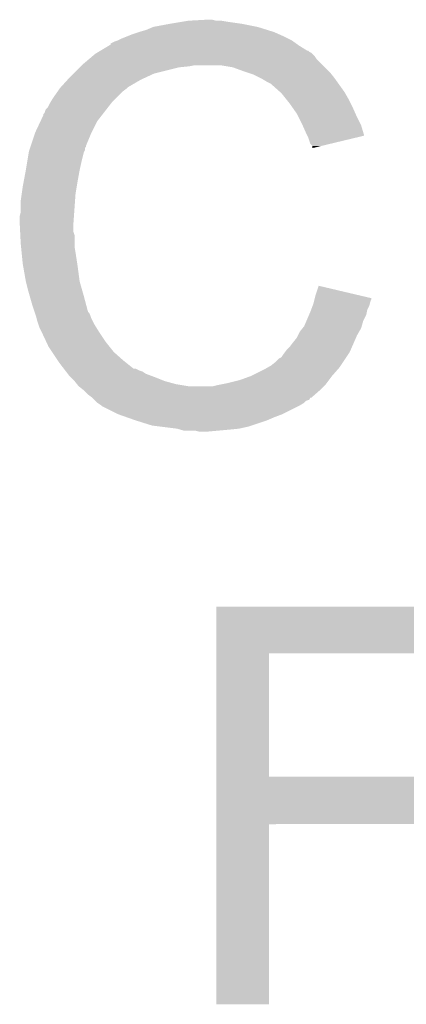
# Model space of a CAD drawing. Extents: x -1.3 to 24.2, y -3.9 to 39.2.
# Tile 21 of 31: x 3.8 to 4.8, y 31.1 to 33.5. Entities that reach past the tile are written whole.
import ezdxf

# ---------------------------------------------------------------- set-up
doc = ezdxf.new("R2010")
doc.units = 0
doc.layers.add('ULTRASONIC_4_CLICK_V101_GTO', color=9, linetype='CONTINUOUS')

msp = doc.modelspace()

# ---------------------------------------------------------------- linework, layer by layer
at = {"layer": 'ULTRASONIC_4_CLICK_V101_GTO'}
for points in [[(4.24942, 33.4772), (4.295138, 33.47974), (4.318002, 33.4772), (4.307842, 33.47974)], [(4.145282, 33.45434), (4.163062, 33.46196), (4.443986, 33.45434), (4.419602, 33.46196)], [(4.163062, 33.46196), (4.2037, 33.46958), (4.419602, 33.46196), (4.381498, 33.46958)], [(4.2037, 33.46958), (4.23418, 33.47466), (4.381498, 33.46958), (4.34594, 33.47466)], [(4.23418, 33.47466), (4.24942, 33.4772), (4.34594, 33.47466), (4.330702, 33.4772)], [(4.0767, 33.42894), (4.08686, 33.43402), (4.503416, 33.42894), (4.493258, 33.43402)], [(4.08686, 33.43402), (4.099558, 33.4391), (4.493258, 33.43402), (4.4831, 33.4391)], [(4.099558, 33.4391), (4.112258, 33.44418), (4.4831, 33.4391), (4.47167, 33.44418)], [(4.112258, 33.44418), (4.1275, 33.44926), (4.47167, 33.44418), (4.46024, 33.44926)], [(4.1275, 33.44926), (4.145282, 33.45434), (4.46024, 33.44926), (4.443986, 33.45434)], [(4.033512, 33.40354), (4.054668, 33.41624), (4.541522, 33.40354), (4.5212, 33.41624)], [(4.054668, 33.41624), (4.05892, 33.418792), (4.5212, 33.41624), (4.517628, 33.418792)], [(4.05892, 33.418792), (4.058936, 33.421326), (4.517628, 33.418792), (4.514078, 33.421326)], [(4.058936, 33.421326), (4.069082, 33.4264), (4.514078, 33.421326), (4.506974, 33.4264)], [(4.069082, 33.4264), (4.076694, 33.428938), (4.506974, 33.4264), (4.503418, 33.428938)], [(4.076694, 33.428938), (4.0767, 33.42894), (4.503418, 33.428938), (4.503416, 33.42894)], [(3.9878, 33.36798), (4.005808, 33.383218), (4.57962, 33.36798), (4.564382, 33.383218)], [(4.005808, 33.383218), (4.014816, 33.39084), (4.564382, 33.383218), (4.5593, 33.39084)], [(4.014816, 33.39084), (4.020822, 33.395922), (4.5593, 33.39084), (4.554216, 33.395922)], [(4.020822, 33.395922), (4.025046, 33.398458), (4.554216, 33.395922), (4.551678, 33.398458)], [(4.025046, 33.398458), (4.029276, 33.400998), (4.551678, 33.398458), (4.546604, 33.400998)], [(4.029276, 33.400998), (4.033502, 33.403534), (4.546604, 33.400998), (4.544066, 33.403534)], [(4.033502, 33.403534), (4.033512, 33.40354), (4.544066, 33.403534), (4.541522, 33.40354)], [(3.96748, 33.34766), (3.98272, 33.3629), (4.165598, 33.34766), (4.22656, 33.3629)], [(3.98272, 33.3629), (3.98526, 33.36544), (4.22656, 33.3629), (4.251962, 33.36544)], [(3.98526, 33.36544), (3.9878, 33.36798), (4.251962, 33.36544), (4.264658, 33.36798)], [(4.358638, 33.3629), (4.328158, 33.36798), (4.5847, 33.3629), (4.57962, 33.36798)], [(4.38658, 33.35274), (4.358638, 33.3629), (4.59486, 33.35274), (4.5847, 33.3629)], [(3.952932, 33.33242), (3.95986, 33.34004), (4.132582, 33.33242), (4.14909, 33.34004)], [(3.95986, 33.34004), (3.96748, 33.34766), (4.14909, 33.34004), (4.165598, 33.34766)], [(4.394206, 33.350198), (4.38658, 33.35274), (4.597402, 33.350198), (4.59486, 33.35274)], [(4.409438, 33.34512), (4.394206, 33.350198), (4.601466, 33.34512), (4.597402, 33.350198)], [(4.42468, 33.3375), (4.409438, 33.34512), (4.60756, 33.3375), (4.601466, 33.34512)], [(4.42976, 33.33496), (4.42468, 33.3375), (4.609376, 33.33496), (4.60756, 33.3375)], [(4.442462, 33.32734), (4.42976, 33.33496), (4.614818, 33.32734), (4.609376, 33.33496)], [(3.929124, 33.304478), (3.93446, 33.3121), (4.0894, 33.304478), (4.099558, 33.3121)], [(3.93446, 33.3121), (3.934462, 33.312102), (4.099558, 33.3121), (4.09956, 33.312102)], [(3.934462, 33.312102), (3.936766, 33.314638), (4.09956, 33.312102), (4.102098, 33.314638)], [(3.936766, 33.314638), (3.952932, 33.33242), (4.102098, 33.314638), (4.132582, 33.33242)], [(4.452616, 33.322262), (4.442462, 33.32734), (4.618446, 33.322262), (4.614818, 33.32734)], [(4.45516, 33.31972), (4.452616, 33.322262), (4.620262, 33.31972), (4.618446, 33.322262)], [(4.475164, 33.30194), (4.45516, 33.31972), (4.632962, 33.30194), (4.620262, 33.31972)], [(3.910582, 33.276538), (3.916678, 33.2867), (4.06146, 33.276538), (4.071622, 33.2867)], [(3.916678, 33.2867), (3.929124, 33.304478), (4.071622, 33.2867), (4.0894, 33.304478)], [(4.47802, 33.2994), (4.475164, 33.30194), (4.634414, 33.2994), (4.632962, 33.30194)], [(4.490212, 33.28416), (4.47802, 33.2994), (4.64312, 33.28416), (4.634414, 33.2994)], [(3.898904, 33.25876), (3.903982, 33.263844), (4.047632, 33.25876), (4.051586, 33.263844)], [(3.903982, 33.263844), (3.90906, 33.273998), (4.051586, 33.263844), (4.059484, 33.273998)], [(3.90906, 33.273998), (3.910582, 33.276538), (4.059484, 33.273998), (4.06146, 33.276538)], [(4.49834, 33.274), (4.490212, 33.28416), (4.6482, 33.274), (4.64312, 33.28416)], [(4.505452, 33.26384), (4.49834, 33.274), (4.65328, 33.26384), (4.6482, 33.274)], [(4.516118, 33.248598), (4.505452, 33.26384), (4.660056, 33.248598), (4.65328, 33.26384)], [(3.886646, 33.230818), (3.89382, 33.246064), (4.0259, 33.230818), (4.037758, 33.246064)], [(3.89382, 33.246064), (3.893826, 33.248606), (4.037758, 33.246064), (4.039734, 33.248606)], [(3.893826, 33.248606), (3.89636, 33.251144), (4.039734, 33.248606), (4.041708, 33.251144)], [(3.89636, 33.251144), (3.898904, 33.25876), (4.041708, 33.251144), (4.047632, 33.25876)], [(4.519928, 33.24098), (4.516118, 33.248598), (4.66344, 33.24098), (4.660056, 33.248598)], [(4.52882, 33.2232), (4.519928, 33.24098), (4.672332, 33.2232), (4.66344, 33.24098)], [(3.8735, 33.20288), (3.886646, 33.230818), (4.01193, 33.20288), (4.0259, 33.230818)], [(4.52995, 33.220658), (4.52882, 33.2232), (4.673602, 33.220658), (4.672332, 33.2232)], [(4.53898, 33.20034), (4.52995, 33.220658), (4.679676, 33.20034), (4.673602, 33.220658)], [(3.862492, 33.169856), (3.872652, 33.20034), (3.99796, 33.169856), (4.01066, 33.20034)], [(3.872652, 33.20034), (3.8735, 33.20288), (4.01066, 33.20034), (4.01193, 33.20288)], [(4.541524, 33.195254), (4.53898, 33.20034), (4.681194, 33.195254), (4.679676, 33.20034)], [(4.54406, 33.19018), (4.541524, 33.195254), (4.66003, 33.19018), (4.681194, 33.195254)], [(4.54914, 33.174944), (4.54406, 33.19018), (4.596486, 33.174944), (4.66003, 33.19018)], [(3.860798, 33.164776), (3.861644, 33.167314), (3.99542, 33.164776), (3.997954, 33.167314)], [(3.861644, 33.167314), (3.862492, 33.169856), (3.997954, 33.167314), (3.99796, 33.169856)], [(4.554214, 33.169866), (4.54914, 33.174944), (4.575306, 33.169866), (4.596486, 33.174944)], [(4.55422, 33.16481), (4.554214, 33.169866), (4.55422, 33.16481), (4.575306, 33.169866)], [(3.85445, 33.1343), (3.857836, 33.154618), (3.9878, 33.1343), (3.992878, 33.154618)], [(3.857836, 33.154618), (3.858262, 33.157162), (3.992878, 33.154618), (3.99415, 33.157162)], [(3.858262, 33.157162), (3.859106, 33.159696), (3.99415, 33.157162), (3.995418, 33.159696)], [(3.859106, 33.159696), (3.860798, 33.164776), (3.995418, 33.159696), (3.99542, 33.164776)], [(3.85064, 33.11144), (3.85445, 33.1343), (3.98272, 33.11144), (3.9878, 33.1343)], [(3.8454, 33.0835), (3.85064, 33.11144), (3.97764, 33.0835), (3.98272, 33.11144)], [(3.84048, 33.053022), (3.84302, 33.0708), (3.97256, 33.053022), (3.975522, 33.0708)], [(3.84302, 33.0708), (3.8454, 33.0835), (3.975522, 33.0708), (3.97764, 33.0835)], [(3.83794, 33.03524), (3.84048, 33.053022), (3.971288, 33.03524), (3.97256, 33.053022)], [(3.83794, 33.007302), (3.83794, 33.03524), (3.969294, 33.007302), (3.971288, 33.03524)], [(3.8354, 32.997142), (3.83794, 33.007302), (3.968568, 32.997142), (3.969294, 33.007302)], [(3.8354, 32.981902), (3.8354, 32.997142), (3.96748, 32.981902), (3.968568, 32.997142)], [(3.8354, 32.9819), (3.8354, 32.981902), (3.967482, 32.9819), (3.96748, 32.981902)], [(3.836544, 32.959038), (3.8354, 32.9819), (3.967482, 32.959038), (3.967482, 32.9819)], [(3.836926, 32.951416), (3.836544, 32.959038), (3.97002, 32.951416), (3.967482, 32.959038)], [(3.83794, 32.9311), (3.836926, 32.951416), (3.97002, 32.9311), (3.97002, 32.951416)], [(3.838704, 32.923478), (3.83794, 32.9311), (3.97002, 32.923478), (3.97002, 32.9311)], [(3.840226, 32.90824), (3.838704, 32.923478), (3.97256, 32.90824), (3.97002, 32.923478)], [(3.84302, 32.880298), (3.840226, 32.90824), (3.97686, 32.880298), (3.97256, 32.90824)], [(3.843918, 32.87522), (3.84302, 32.880298), (3.97764, 32.87522), (3.97686, 32.880298)], [(3.85064, 32.83712), (3.843918, 32.87522), (3.98272, 32.83712), (3.97764, 32.87522)], [(3.850642, 32.837118), (3.85064, 32.83712), (3.98272, 32.837118), (3.98272, 32.83712)], [(3.85572, 32.8168), (3.850642, 32.837118), (3.988526, 32.8168), (3.98272, 32.837118)], [(3.860076, 32.80156), (3.85572, 32.8168), (3.99288, 32.80156), (3.988526, 32.8168)], [(4.55993, 32.79646), (4.56184, 32.804098), (4.699, 32.79646), (4.666562, 32.804098)], [(4.56184, 32.804098), (4.569482, 32.826956), (4.666562, 32.804098), (4.569482, 32.826956)], [(3.86588, 32.78124), (3.860076, 32.80156), (3.998302, 32.78124), (3.99288, 32.80156)], [(3.871808, 32.76346), (3.86588, 32.78124), (4.003044, 32.76346), (3.998302, 32.78124)], [(4.554852, 32.778698), (4.55676, 32.783782), (4.69392, 32.778698), (4.695188, 32.783782)], [(4.55676, 32.783782), (4.558028, 32.788858), (4.695188, 32.783782), (4.696458, 32.788858)], [(4.558028, 32.788858), (4.559298, 32.793936), (4.696458, 32.788858), (4.698998, 32.793936)], [(4.559298, 32.793936), (4.55993, 32.79646), (4.698998, 32.793936), (4.699, 32.79646)], [(3.872656, 32.760916), (3.871808, 32.76346), (4.005582, 32.760916), (4.003044, 32.76346)], [(3.874348, 32.755838), (3.872656, 32.760916), (4.00812, 32.755838), (4.005582, 32.760916)], [(3.87604, 32.750758), (3.874348, 32.755838), (4.009814, 32.750758), (4.00812, 32.755838)], [(4.53934, 32.740598), (4.545872, 32.755838), (4.678678, 32.740598), (4.686298, 32.755838)], [(4.545872, 32.755838), (4.54914, 32.76346), (4.686298, 32.755838), (4.687822, 32.76346)], [(4.54914, 32.76346), (4.551044, 32.768538), (4.687822, 32.76346), (4.68884, 32.768538)], [(4.551044, 32.768538), (4.554852, 32.778698), (4.68884, 32.768538), (4.69392, 32.778698)], [(3.876676, 32.74822), (3.87604, 32.750758), (4.01066, 32.74822), (4.009814, 32.750758)], [(3.878582, 32.7406), (3.876676, 32.74822), (4.014472, 32.7406), (4.01066, 32.74822)], [(3.881122, 32.732982), (3.878582, 32.7406), (4.01828, 32.732982), (4.014472, 32.7406)], [(3.88366, 32.725362), (3.881122, 32.732982), (4.023044, 32.725362), (4.01828, 32.732982)], [(4.5339, 32.727902), (4.53934, 32.740598), (4.67505, 32.727902), (4.678678, 32.740598)], [(3.8862, 32.72028), (3.88366, 32.725362), (4.026218, 32.72028), (4.023044, 32.725362)], [(3.889786, 32.71266), (3.8862, 32.72028), (4.03098, 32.71266), (4.026218, 32.72028)], [(3.900544, 32.6898), (3.889786, 32.71266), (4.04622, 32.6898), (4.03098, 32.71266)], [(4.51866, 32.70504), (4.52374, 32.715198), (4.66344, 32.70504), (4.669244, 32.715198)], [(4.52374, 32.715198), (4.529834, 32.722818), (4.669244, 32.715198), (4.6736, 32.722818)], [(4.529834, 32.722818), (4.5339, 32.727902), (4.6736, 32.722818), (4.67505, 32.727902)], [(3.90652, 32.677098), (3.900544, 32.6898), (4.056382, 32.677098), (4.04622, 32.6898)], [(4.49834, 32.677102), (4.50596, 32.68726), (4.651216, 32.677102), (4.65566, 32.68726)], [(4.50596, 32.68726), (4.516122, 32.699962), (4.65566, 32.68726), (4.661218, 32.699962)], [(4.516122, 32.699962), (4.51866, 32.70504), (4.661218, 32.699962), (4.66344, 32.70504)], [(3.914986, 32.6644), (3.90652, 32.677098), (4.06654, 32.6644), (4.056382, 32.677098)], [(3.928532, 32.644082), (3.914986, 32.6644), (4.089398, 32.644082), (4.06654, 32.6644)], [(4.478018, 32.651704), (4.4831, 32.65932), (4.637194, 32.651704), (4.642272, 32.65932)], [(4.4831, 32.65932), (4.486908, 32.664398), (4.642272, 32.65932), (4.645658, 32.664398)], [(4.486908, 32.664398), (4.490722, 32.66948), (4.645658, 32.664398), (4.64788, 32.66948)], [(4.490722, 32.66948), (4.49834, 32.677102), (4.64788, 32.66948), (4.651216, 32.677102)], [(3.93192, 32.639), (3.928532, 32.644082), (4.095752, 32.639), (4.089398, 32.644082)], [(3.943644, 32.62376), (3.93192, 32.639), (4.114804, 32.62376), (4.095752, 32.639)], [(4.452616, 32.63138), (4.46532, 32.64154), (4.623646, 32.63138), (4.63042, 32.64154)], [(4.46532, 32.64154), (4.472944, 32.649162), (4.63042, 32.64154), (4.6355, 32.649162)], [(4.472944, 32.649162), (4.478018, 32.651704), (4.6355, 32.649162), (4.637194, 32.651704)], [(3.943646, 32.623758), (3.943644, 32.62376), (4.119884, 32.623758), (4.114804, 32.62376)], [(3.947552, 32.61868), (3.943646, 32.623758), (4.130042, 32.61868), (4.119884, 32.623758)], [(3.949508, 32.616138), (3.947552, 32.61868), (4.137664, 32.616138), (4.130042, 32.61868)], [(3.953414, 32.61106), (3.949508, 32.616138), (4.145278, 32.61106), (4.137664, 32.616138)], [(3.95732, 32.605982), (3.953414, 32.61106), (4.158822, 32.605982), (4.145278, 32.61106)], [(4.404362, 32.605982), (4.434838, 32.62122), (4.60248, 32.605982), (4.615814, 32.62122)], [(4.434838, 32.62122), (4.443722, 32.626298), (4.615814, 32.62122), (4.62026, 32.626298)], [(4.443722, 32.626298), (4.452616, 32.63138), (4.62026, 32.626298), (4.623646, 32.63138)], [(3.959862, 32.60344), (3.95732, 32.605982), (4.1656, 32.60344), (4.158822, 32.605982)], [(3.97002, 32.59328), (3.959862, 32.60344), (4.190996, 32.59328), (4.1656, 32.60344)], [(3.970022, 32.593278), (3.97002, 32.59328), (4.191, 32.593278), (4.190996, 32.59328)], [(3.976116, 32.58566), (3.970022, 32.593278), (4.21894, 32.58566), (4.191, 32.593278)], [(3.980178, 32.580582), (3.976116, 32.58566), (4.24941, 32.580582), (4.21894, 32.58566)], [(4.32054, 32.58312), (4.33324, 32.58566), (4.584698, 32.58312), (4.587238, 32.58566)], [(4.33324, 32.58566), (4.34594, 32.5882), (4.587238, 32.58566), (4.589142, 32.5882)], [(4.34594, 32.5882), (4.37642, 32.595822), (4.589142, 32.5882), (4.594858, 32.595822)], [(4.37642, 32.595822), (4.40436, 32.60598), (4.594858, 32.595822), (4.602478, 32.60598)], [(4.40436, 32.60598), (4.404362, 32.605982), (4.602478, 32.60598), (4.60248, 32.605982)], [(3.980182, 32.58058), (3.980178, 32.580582), (4.249422, 32.58058), (4.24941, 32.580582)], [(3.992878, 32.570422), (3.980182, 32.58058), (4.572, 32.570422), (4.582158, 32.58058)], [(3.992882, 32.57042), (3.992878, 32.570422), (4.572, 32.57042), (4.572, 32.570422)], [(4.00304, 32.560262), (3.992882, 32.57042), (4.560388, 32.560262), (4.572, 32.57042)], [(4.310382, 32.58058), (4.32054, 32.58312), (4.582158, 32.58058), (4.584698, 32.58312)], [(4.013198, 32.55264), (4.00304, 32.560262), (4.551676, 32.55264), (4.560388, 32.560262)], [(4.013216, 32.552624), (4.013198, 32.55264), (4.549134, 32.552624), (4.551676, 32.55264)], [(4.018278, 32.547562), (4.013216, 32.552624), (4.546592, 32.547562), (4.549134, 32.552624)], [(4.020824, 32.545016), (4.018278, 32.547562), (4.53898, 32.545016), (4.546592, 32.547562)], [(4.025898, 32.539942), (4.020824, 32.545016), (4.533902, 32.539942), (4.53898, 32.545016)], [(4.025904, 32.539938), (4.025898, 32.539942), (4.533898, 32.539938), (4.533902, 32.539942)], [(4.033514, 32.534864), (4.025904, 32.539938), (4.52544, 32.534864), (4.533898, 32.539938)], [(4.036036, 32.53486), (4.033514, 32.534864), (4.525432, 32.53486), (4.52544, 32.534864)], [(4.03606, 32.532336), (4.036036, 32.53486), (4.521226, 32.532336), (4.525432, 32.53486)], [(4.036092, 32.53232), (4.03606, 32.532336), (4.5212, 32.53232), (4.521226, 32.532336)], [(4.0767, 32.512), (4.036092, 32.53232), (4.48056, 32.512), (4.5212, 32.53232)], [(4.09829, 32.50438), (4.0767, 32.512), (4.46024, 32.50438), (4.48056, 32.512)], [(4.11988, 32.49676), (4.09829, 32.50438), (4.44246, 32.49676), (4.46024, 32.50438)], [(4.160518, 32.48406), (4.11988, 32.49676), (4.404358, 32.48406), (4.44246, 32.49676)], [(4.180838, 32.48152), (4.160518, 32.48406), (4.396738, 32.48152), (4.404358, 32.48406)], [(4.221478, 32.47644), (4.180838, 32.48152), (4.373878, 32.47644), (4.396738, 32.48152)], [(4.230368, 32.4739), (4.221478, 32.47644), (4.34848, 32.4739), (4.373878, 32.47644)], [(4.239256, 32.47136), (4.230368, 32.4739), (4.32054, 32.47136), (4.34848, 32.4739)], [(4.277358, 32.46882), (4.267198, 32.47136), (4.292602, 32.46882), (4.32054, 32.47136)], [(4.31802, 31.92526), (4.318022, 32.039536), (4.978376, 31.92526), (4.9784, 32.039536)], [(4.318022, 32.039536), (4.318024, 32.03956), (4.9784, 32.039536), (4.318024, 32.03956)], [(4.318012, 31.623), (4.31802, 31.925236), (4.447564, 31.623), (4.44754, 31.925236)], [(4.31802, 31.925236), (4.31802, 31.92526), (4.44754, 31.925236), (4.978376, 31.92526)], [(4.31801, 31.50616), (4.318012, 31.622976), (4.904716, 31.50616), (4.90474, 31.622976)], [(4.318012, 31.622976), (4.318012, 31.623), (4.90474, 31.622976), (4.447564, 31.623)], [(4.318, 31.064224), (4.31801, 31.506136), (4.447516, 31.064224), (4.44754, 31.506136)], [(4.31801, 31.506136), (4.31801, 31.50616), (4.44754, 31.506136), (4.904716, 31.50616)], [(4.447516, 31.0642), (4.318, 31.064224), (4.447516, 31.0642), (4.447516, 31.064224)]]:
    msp.add_solid(points, dxfattribs=at)

doc.saveas('drawing.dxf')
